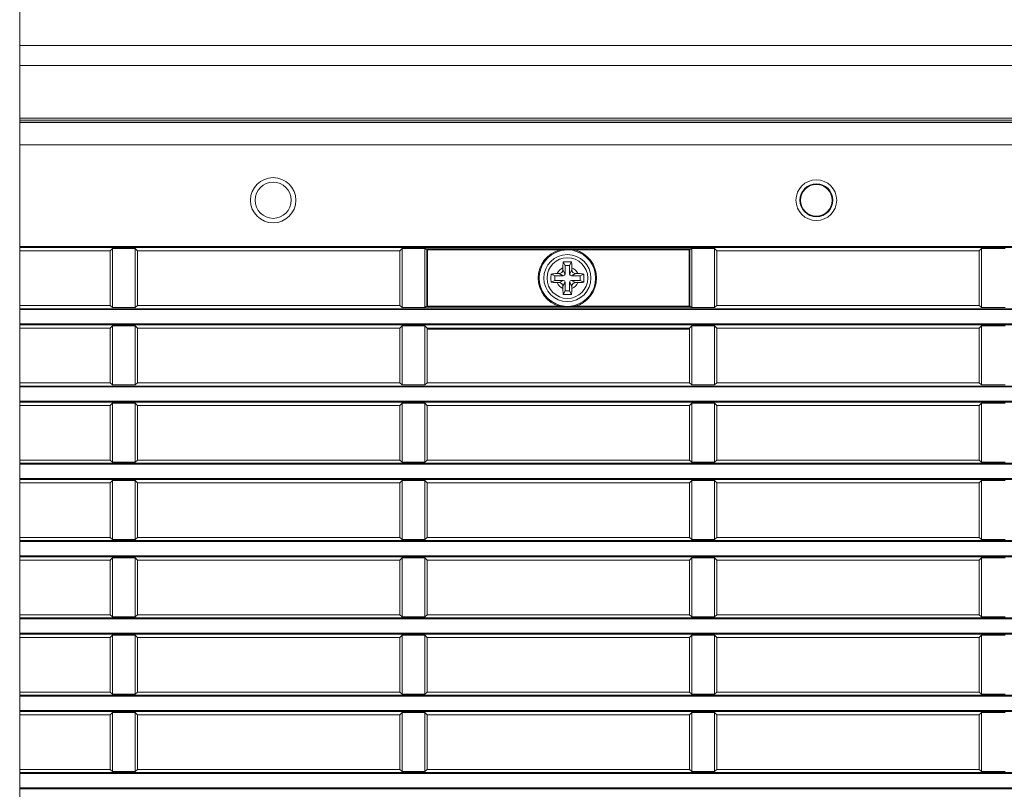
# Model space of a CAD drawing. Header units: millimetres. Extents: x 3925 to 5043, y -86 to 778.
# Tile 119 of 159: x 4728 to 4755, y 280 to 301. Entities that reach past the tile are written whole.
import ezdxf

# ---------------------------------------------------------------- set-up
doc = ezdxf.new("R2010")
doc.units = ezdxf.units.MM
doc.header["$LTSCALE"] = 46.255
for name, color, linetype in [('140-155102-0DXF_CONTINUOUS_LINE', 7, 'CONTINUOUS'), ('85-1A626G050DXF_CONTINUOUS_LINE', 7, 'CONTINUOUS'), ('H30-LEFT-COVDXF_CONTINUOUS_LINE', 7, 'CONTINUOUS'), ('H30K-TOP-COVDXF_CONTINUOUS_LINE', 7, 'CONTINUOUS')]:
    doc.layers.add(name, color=color, linetype=linetype)

msp = doc.modelspace()

# ---------------------------------------------------------------- linework, layer by layer
at = {"layer": '140-155102-0DXF_CONTINUOUS_LINE', "color": 7, "linetype": 'Continuous', "lineweight": 0}
msp.add_line((4727.7792, 223.8288), (4727.7792, 310.3287), dxfattribs=at)
at = {"layer": '85-1A626G050DXF_CONTINUOUS_LINE', "color": 7, "linetype": 'Continuous', "lineweight": 0}
for p, q in [((4742.8411, 294.3862), (4742.7913, 294.4858)), ((4742.9661, 294.3862), (4743.0159, 294.4858)), ((4742.7786, 294.3226), (4742.7786, 294.2612)), ((4742.8411, 294.1487), (4742.7786, 294.2612)), ((4742.9661, 294.3862), (4742.8411, 294.3862)), ((4742.8411, 294.3862), (4742.8411, 294.1487)), ((4742.9661, 294.1487), (4742.9661, 294.3862)), ((4742.9661, 294.1487), (4743.0286, 294.2612)), ((4743.0286, 294.3226), (4743.0286, 294.2612)), ((4742.5536, 294.0987), (4742.4539, 294.1485)), ((4742.5536, 293.9737), (4742.4539, 293.9239)), ((4742.7911, 294.0987), (4742.5536, 294.0987)), ((4742.5536, 294.0987), (4742.5536, 293.9737)), ((4742.5536, 293.9737), (4742.7911, 293.9737)), ((4742.6172, 294.1612), (4742.6786, 294.1612)), ((4742.7911, 294.0987), (4742.6786, 294.1612)), ((4742.7911, 293.9737), (4742.6786, 293.9112)), ((4742.8411, 293.9237), (4742.7786, 293.8112)), ((4742.8411, 293.9237), (4742.8411, 293.6862)), ((4742.9661, 293.6862), (4742.9661, 293.9237)), ((4742.9661, 293.9237), (4743.0286, 293.8112)), ((4743.0161, 294.0987), (4743.1286, 294.1612)), ((4743.2536, 294.0987), (4743.0161, 294.0987)), ((4743.0161, 293.9737), (4743.2536, 293.9737)), ((4743.0161, 293.9737), (4743.1286, 293.9112)), ((4743.19, 294.1612), (4743.1286, 294.1612)), ((4743.2536, 294.0987), (4743.3532, 294.1485)), ((4743.2536, 293.9737), (4743.2536, 294.0987)), ((4743.2536, 293.9737), (4743.3532, 293.9239)), ((4742.6172, 293.9112), (4742.6786, 293.9112)), ((4742.7786, 293.7498), (4742.7786, 293.8112)), ((4742.8411, 293.6862), (4742.7913, 293.5866)), ((4742.8411, 293.6862), (4742.9661, 293.6862)), ((4742.9661, 293.6862), (4743.0159, 293.5866)), ((4743.0286, 293.7498), (4743.0286, 293.8112)), ((4743.19, 293.9112), (4743.1286, 293.9112))]:
    msp.add_line(p, q, dxfattribs=at)
for points in [[(4742.7786, 294.3226), (4742.779, 294.3528), (4742.7799, 294.3787), (4742.7812, 294.401), (4742.7828, 294.4206), (4742.7846, 294.4383), (4742.7865, 294.4548), (4742.7888, 294.4706), (4742.7913, 294.4858)], [(4742.7913, 294.4858), (4742.8283, 294.4879), (4742.8658, 294.4891), (4742.9036, 294.4895)], [(4742.9036, 294.4895), (4742.9413, 294.4891), (4742.9788, 294.4879), (4743.0159, 294.4858)], [(4743.0159, 294.4858), (4743.0184, 294.4704), (4743.0207, 294.4545), (4743.0226, 294.4379), (4743.0244, 294.4201), (4743.0259, 294.4005), (4743.0273, 294.3782), (4743.0282, 294.3525), (4743.0286, 294.3226)], [(4742.4539, 293.9239), (4742.4521, 293.9558), (4742.4509, 293.9879), (4742.4504, 294.0201), (4742.4504, 294.0523), (4742.4509, 294.0845), (4742.4521, 294.1166), (4742.4539, 294.1485)], [(4742.4539, 294.1485), (4742.4904, 294.1539), (4742.5303, 294.1579), (4742.5729, 294.1604), (4742.6172, 294.1612)], [(4742.6172, 293.9112), (4742.5816, 293.9117), (4742.547, 293.9133), (4742.5139, 293.9159), (4742.4828, 293.9194), (4742.4539, 293.9239)], [(4743.19, 294.1612), (4743.2256, 294.1607), (4743.2602, 294.1591), (4743.2932, 294.1565), (4743.3244, 294.1529), (4743.3532, 294.1485)], [(4743.3532, 293.9239), (4743.3168, 293.9185), (4743.2769, 293.9145), (4743.2343, 293.912), (4743.19, 293.9112)], [(4743.3532, 294.1485), (4743.355, 294.1166), (4743.3562, 294.0845), (4743.3568, 294.0523), (4743.3568, 294.0201), (4743.3562, 293.9879), (4743.355, 293.9558), (4743.3532, 293.9239)], [(4742.7913, 293.5866), (4742.7887, 293.602), (4742.7865, 293.6179), (4742.7845, 293.6345), (4742.7828, 293.6523), (4742.7812, 293.6719), (4742.7799, 293.6942), (4742.779, 293.7199), (4742.7786, 293.7498)], [(4743.0286, 293.7498), (4743.0282, 293.7196), (4743.0272, 293.6937), (4743.0259, 293.6714), (4743.0243, 293.6518), (4743.0226, 293.6341), (4743.0206, 293.6176), (4743.0184, 293.6018), (4743.0159, 293.5866)], [(4742.9036, 293.5829), (4742.8658, 293.5833), (4742.8283, 293.5845), (4742.7913, 293.5866)], [(4743.0159, 293.5866), (4742.9788, 293.5845), (4742.9413, 293.5833), (4742.9036, 293.5829)]]:
    msp.add_lwpolyline(points, dxfattribs=at)
msp.add_circle((4742.9036, 294.0362), 0.5625, dxfattribs=at)
for centre, radius, start, end in [((4742.9036, 294.0362), 0.3125, 113.57818, 156.42182), ((4742.6786, 294.2612), 0.1, 270, 0), ((4742.9036, 294.0362), 0.3125, 23.57818, 66.42182), ((4743.1286, 294.2612), 0.1, 180, 270), ((4742.7911, 294.1487), 0.05, 270, 0), ((4742.7911, 293.9237), 0.05, 0, 90), ((4743.0161, 294.1487), 0.05, 180, 270), ((4743.0161, 293.9237), 0.05, 90, 180), ((4742.9036, 294.0362), 0.3125, 203.57818, 246.42182), ((4742.6786, 293.8112), 0.1, 0, 90), ((4742.9036, 294.0362), 0.3125, 293.57818, 336.42182), ((4743.1286, 293.8112), 0.1, 90, 180)]:
    msp.add_arc(centre, radius, start, end, dxfattribs=at)
at = {"layer": 'H30-LEFT-COVDXF_CONTINUOUS_LINE', "color": 7, "linetype": 'Continuous', "lineweight": 0}
for p, q in [((4727.7792, 298.3338), (4768.7786, 298.3338)), ((4727.7792, 297.7135), (4768.7786, 297.7135)), ((4727.7792, 294.9054), (4768.7786, 294.9054)), ((4727.7792, 294.8806), (4768.7786, 294.8806)), ((4730.2786, 294.7912), (4727.7792, 294.7912)), ((4730.34, 294.8526), (4730.2786, 294.7912)), ((4730.2786, 294.7912), (4730.2786, 293.2812)), ((4730.34, 293.2198), (4730.34, 294.8526)), ((4730.34, 294.8526), (4730.9672, 294.8526)), ((4730.9672, 294.8526), (4730.9672, 293.2198)), ((4731.0286, 294.7912), (4730.9672, 294.8526)), ((4731.0286, 293.2812), (4731.0286, 294.7912)), ((4738.2786, 294.7912), (4731.0286, 294.7912)), ((4738.34, 294.8526), (4738.2786, 294.7912)), ((4738.2786, 294.7912), (4738.2786, 293.2812)), ((4738.34, 294.8526), (4738.9965, 294.8526)), ((4738.34, 293.2198), (4738.34, 294.8526)), ((4738.9703, 294.8287), (4738.9703, 293.2437)), ((4738.9703, 294.8287), (4739.0218, 294.8151)), ((4738.9965, 294.8526), (4739.0445, 294.8399)), ((4739.0218, 294.8151), (4742.7006, 294.8151)), ((4739.0218, 294.8151), (4739.0218, 293.2573)), ((4739.0445, 294.8399), (4739.0417, 294.8396)), ((4739.0445, 294.8399), (4746.2627, 294.8399)), ((4739.0445, 293.2325), (4739.0445, 294.8399)), ((4742.7006, 294.8151), (4742.7069, 294.791)), ((4743.1065, 294.8151), (4743.1003, 294.791)), ((4743.1065, 294.8151), (4746.2853, 294.8151)), ((4746.3107, 294.8526), (4746.2627, 294.8399)), ((4746.2627, 293.2325), (4746.2627, 294.8399)), ((4746.3369, 294.8287), (4746.2853, 294.8151)), ((4746.2853, 293.2573), (4746.2853, 294.8151)), ((4746.3107, 294.8526), (4746.9672, 294.8526)), ((4746.3369, 293.2437), (4746.3369, 294.8287)), ((4746.9672, 294.8526), (4746.9672, 293.2198)), ((4747.0286, 294.7912), (4746.9672, 294.8526)), ((4754.2786, 294.7912), (4747.0286, 294.7912)), ((4747.0286, 293.2812), (4747.0286, 294.7912)), ((4754.34, 294.8526), (4754.2786, 294.7912)), ((4754.2786, 294.7912), (4754.2786, 293.2812)), ((4754.34, 294.8526), (4754.9965, 294.8526)), ((4754.34, 293.2198), (4754.34, 294.8526)), ((4727.7792, 293.2812), (4730.2786, 293.2812)), ((4768.7786, 293.1918), (4727.7792, 293.1918)), ((4768.7786, 293.167), (4727.7792, 293.167)), ((4730.2786, 293.2812), (4730.34, 293.2198)), ((4730.9672, 293.2198), (4730.34, 293.2198)), ((4730.9672, 293.2198), (4731.0286, 293.2812)), ((4731.0286, 293.2812), (4738.2786, 293.2812)), ((4738.2786, 293.2812), (4738.34, 293.2198)), ((4738.9965, 293.2198), (4738.34, 293.2198)), ((4738.9703, 293.2437), (4739.0218, 293.2573)), ((4738.9965, 293.2198), (4739.0445, 293.2325)), ((4742.7006, 293.2573), (4739.0218, 293.2573)), ((4746.2627, 293.2325), (4739.0445, 293.2325)), ((4742.7006, 293.2573), (4742.7069, 293.2814)), ((4743.1065, 293.2573), (4743.1003, 293.2814)), ((4746.2853, 293.2573), (4743.1065, 293.2573)), ((4746.2627, 293.2325), (4746.2655, 293.2328)), ((4746.3107, 293.2198), (4746.2627, 293.2325)), ((4746.3369, 293.2437), (4746.2853, 293.2573)), ((4746.9672, 293.2198), (4746.3107, 293.2198)), ((4746.9672, 293.2198), (4747.0286, 293.2812)), ((4747.0286, 293.2812), (4754.2786, 293.2812)), ((4754.2786, 293.2812), (4754.34, 293.2198)), ((4754.9965, 293.2198), (4754.34, 293.2198)), ((4727.7792, 292.7704), (4768.7786, 292.7704)), ((4727.7792, 292.7456), (4768.7786, 292.7456)), ((4730.2786, 292.6562), (4727.7792, 292.6562)), ((4730.34, 292.7176), (4730.2786, 292.6562)), ((4730.2786, 292.6562), (4730.2786, 291.1462)), ((4730.34, 291.0848), (4730.34, 292.7176)), ((4730.34, 292.7176), (4730.9672, 292.7176)), ((4730.9672, 292.7176), (4730.9672, 291.0848)), ((4731.0286, 292.6562), (4730.9672, 292.7176)), ((4731.0286, 291.1462), (4731.0286, 292.6562)), ((4738.2786, 292.6562), (4731.0286, 292.6562)), ((4738.34, 292.7176), (4738.2786, 292.6562)), ((4738.2786, 292.6562), (4738.2786, 291.1462)), ((4738.34, 292.7176), (4738.9672, 292.7176)), ((4738.34, 291.0848), (4738.34, 292.7176)), ((4738.9672, 292.7176), (4738.9672, 291.0848)), ((4739.0286, 292.6562), (4738.9672, 292.7176)), ((4746.2786, 292.6562), (4739.0286, 292.6562)), ((4739.0286, 291.1462), (4739.0286, 292.6562)), ((4739.0286, 292.6262), (4746.2786, 292.6262)), ((4746.2786, 292.6562), (4746.34, 292.7176)), ((4746.2786, 292.6562), (4746.2786, 291.1462)), ((4746.34, 292.7176), (4746.9672, 292.7176)), ((4746.34, 291.0848), (4746.34, 292.7176)), ((4746.9672, 292.7176), (4746.9672, 291.0848)), ((4747.0286, 292.6562), (4746.9672, 292.7176)), ((4754.2786, 292.6562), (4747.0286, 292.6562)), ((4747.0286, 291.1462), (4747.0286, 292.6562)), ((4754.34, 292.7176), (4754.2786, 292.6562)), ((4754.2786, 292.6562), (4754.2786, 291.1462)), ((4754.34, 292.7176), (4754.9965, 292.7176)), ((4754.34, 291.0848), (4754.34, 292.7176)), ((4727.7792, 291.1462), (4730.2786, 291.1462)), ((4768.7786, 291.0568), (4727.7792, 291.0568)), ((4768.7786, 291.032), (4727.7792, 291.032)), ((4730.2786, 291.1462), (4730.34, 291.0848)), ((4730.9672, 291.0848), (4730.34, 291.0848)), ((4730.9672, 291.0848), (4731.0286, 291.1462)), ((4731.0286, 291.1462), (4738.2786, 291.1462)), ((4738.2786, 291.1462), (4738.34, 291.0848)), ((4738.9672, 291.0848), (4738.34, 291.0848)), ((4738.9672, 291.0848), (4739.0286, 291.1462)), ((4739.0286, 291.1462), (4746.2786, 291.1462)), ((4746.2786, 291.1462), (4746.34, 291.0848)), ((4746.9672, 291.0848), (4746.34, 291.0848)), ((4746.9672, 291.0848), (4747.0286, 291.1462)), ((4747.0286, 291.1462), (4754.2786, 291.1462)), ((4754.2786, 291.1462), (4754.34, 291.0848)), ((4754.9965, 291.0848), (4754.34, 291.0848)), ((4727.7792, 290.6354), (4768.7786, 290.6354)), ((4727.7792, 290.6106), (4768.7786, 290.6106)), ((4730.2786, 290.5212), (4727.7792, 290.5212)), ((4730.34, 290.5826), (4730.2786, 290.5212)), ((4730.2786, 290.5212), (4730.2786, 289.0112)), ((4730.34, 288.9498), (4730.34, 290.5826)), ((4730.34, 290.5826), (4730.9672, 290.5826)), ((4730.9672, 290.5826), (4730.9672, 288.9498)), ((4731.0286, 290.5212), (4730.9672, 290.5826)), ((4731.0286, 289.0112), (4731.0286, 290.5212)), ((4738.2786, 290.5212), (4731.0286, 290.5212)), ((4738.34, 290.5826), (4738.2786, 290.5212)), ((4738.2786, 290.5212), (4738.2786, 289.0112)), ((4738.34, 290.5826), (4738.9672, 290.5826)), ((4738.34, 288.9498), (4738.34, 290.5826)), ((4738.9672, 290.5826), (4738.9672, 288.9498)), ((4739.0286, 290.5212), (4738.9672, 290.5826)), ((4746.2786, 290.5212), (4739.0286, 290.5212)), ((4739.0286, 289.0112), (4739.0286, 290.5212)), ((4746.34, 290.5826), (4746.2786, 290.5212)), ((4746.2786, 290.5212), (4746.2786, 289.0112)), ((4746.34, 290.5826), (4746.9672, 290.5826)), ((4746.34, 288.9498), (4746.34, 290.5826)), ((4746.9672, 290.5826), (4746.9672, 288.9498)), ((4747.0286, 290.5212), (4746.9672, 290.5826)), ((4754.2786, 290.5212), (4747.0286, 290.5212)), ((4747.0286, 289.0112), (4747.0286, 290.5212)), ((4754.34, 290.5826), (4754.2786, 290.5212)), ((4754.2786, 290.5212), (4754.2786, 289.0112)), ((4754.34, 290.5826), (4754.9965, 290.5826)), ((4754.34, 288.9498), (4754.34, 290.5826)), ((4727.7792, 289.0112), (4730.2786, 289.0112)), ((4768.7786, 288.9218), (4727.7792, 288.9218)), ((4768.7786, 288.897), (4727.7792, 288.897)), ((4730.2786, 289.0112), (4730.34, 288.9498)), ((4730.9672, 288.9498), (4730.34, 288.9498)), ((4730.9672, 288.9498), (4731.0286, 289.0112)), ((4731.0286, 289.0112), (4738.2786, 289.0112)), ((4738.2786, 289.0112), (4738.34, 288.9498)), ((4738.9672, 288.9498), (4738.34, 288.9498)), ((4738.9672, 288.9498), (4739.0286, 289.0112)), ((4739.0286, 289.0112), (4746.2786, 289.0112)), ((4746.2786, 289.0112), (4746.34, 288.9498)), ((4746.9672, 288.9498), (4746.34, 288.9498)), ((4746.9672, 288.9498), (4747.0286, 289.0112)), ((4747.0286, 289.0112), (4754.2786, 289.0112)), ((4754.2786, 289.0112), (4754.34, 288.9498)), ((4754.9965, 288.9498), (4754.34, 288.9498)), ((4727.7792, 288.5004), (4768.7786, 288.5004)), ((4727.7792, 288.4756), (4768.7786, 288.4756)), ((4730.2786, 288.3862), (4727.7792, 288.3862)), ((4730.34, 288.4476), (4730.2786, 288.3862)), ((4730.2786, 288.3862), (4730.2786, 286.8762)), ((4730.34, 286.8148), (4730.34, 288.4476)), ((4730.34, 288.4476), (4730.9672, 288.4476)), ((4730.9672, 288.4476), (4730.9672, 286.8148)), ((4731.0286, 288.3862), (4730.9672, 288.4476)), ((4731.0286, 286.8762), (4731.0286, 288.3862)), ((4738.2786, 288.3862), (4731.0286, 288.3862)), ((4738.34, 288.4476), (4738.2786, 288.3862)), ((4738.2786, 288.3862), (4738.2786, 286.8762)), ((4738.34, 288.4476), (4738.9672, 288.4476)), ((4738.34, 286.8148), (4738.34, 288.4476)), ((4738.9672, 288.4476), (4738.9672, 286.8148)), ((4739.0286, 288.3862), (4738.9672, 288.4476)), ((4746.2786, 288.3862), (4739.0286, 288.3862)), ((4739.0286, 286.8762), (4739.0286, 288.3862)), ((4746.34, 288.4476), (4746.2786, 288.3862)), ((4746.2786, 288.3862), (4746.2786, 286.8762)), ((4746.34, 288.4476), (4746.9672, 288.4476)), ((4746.34, 286.8148), (4746.34, 288.4476)), ((4747.0286, 288.3862), (4746.9672, 288.4476)), ((4746.9672, 288.4476), (4746.9672, 286.8148)), ((4754.2786, 288.3862), (4747.0286, 288.3862)), ((4747.0286, 286.8762), (4747.0286, 288.3862)), ((4754.34, 288.4476), (4754.2786, 288.3862)), ((4754.2786, 288.3862), (4754.2786, 286.8762)), ((4754.34, 288.4476), (4754.9965, 288.4476)), ((4754.34, 286.8148), (4754.34, 288.4476)), ((4727.7792, 286.8762), (4730.2786, 286.8762)), ((4730.2786, 286.8762), (4730.34, 286.8148)), ((4730.9672, 286.8148), (4731.0286, 286.8762)), ((4731.0286, 286.8762), (4738.2786, 286.8762)), ((4738.2786, 286.8762), (4738.34, 286.8148)), ((4738.9672, 286.8148), (4739.0286, 286.8762)), ((4739.0286, 286.8762), (4746.2786, 286.8762)), ((4746.2786, 286.8762), (4746.34, 286.8148)), ((4746.9672, 286.8148), (4747.0286, 286.8762)), ((4747.0286, 286.8762), (4754.2786, 286.8762)), ((4754.2786, 286.8762), (4754.34, 286.8148)), ((4768.7786, 286.7868), (4727.7792, 286.7868)), ((4768.7786, 286.762), (4727.7792, 286.762)), ((4730.9672, 286.8148), (4730.34, 286.8148)), ((4738.9672, 286.8148), (4738.34, 286.8148)), ((4746.9672, 286.8148), (4746.34, 286.8148)), ((4754.9965, 286.8148), (4754.34, 286.8148)), ((4727.7792, 286.3654), (4768.7786, 286.3654)), ((4727.7792, 286.3406), (4768.7786, 286.3406)), ((4730.34, 286.3126), (4730.2786, 286.2512)), ((4730.34, 284.6798), (4730.34, 286.3126)), ((4730.34, 286.3126), (4730.9672, 286.3126)), ((4730.9672, 286.3126), (4730.9672, 284.6798)), ((4731.0286, 286.2512), (4730.9672, 286.3126)), ((4738.34, 286.3126), (4738.2786, 286.2512)), ((4738.34, 286.3126), (4738.9672, 286.3126)), ((4738.34, 284.6798), (4738.34, 286.3126)), ((4738.9672, 286.3126), (4738.9672, 284.6798)), ((4739.0286, 286.2512), (4738.9672, 286.3126)), ((4746.34, 286.3126), (4746.2786, 286.2512)), ((4746.34, 286.3126), (4746.9672, 286.3126)), ((4746.34, 284.6798), (4746.34, 286.3126)), ((4747.0286, 286.2512), (4746.9672, 286.3126)), ((4746.9672, 286.3126), (4746.9672, 284.6798)), ((4754.34, 286.3126), (4754.2786, 286.2512)), ((4754.34, 286.3126), (4754.9965, 286.3126)), ((4754.34, 284.6798), (4754.34, 286.3126)), ((4730.2786, 286.2512), (4727.7792, 286.2512)), ((4730.2786, 286.2512), (4730.2786, 284.7412)), ((4731.0286, 284.7412), (4731.0286, 286.2512)), ((4738.2786, 286.2512), (4731.0286, 286.2512)), ((4738.2786, 286.2512), (4738.2786, 284.7412)), ((4746.2786, 286.2512), (4739.0286, 286.2512)), ((4739.0286, 284.7412), (4739.0286, 286.2512)), ((4746.2786, 286.2512), (4746.2786, 284.7412)), ((4754.2786, 286.2512), (4747.0286, 286.2512)), ((4747.0286, 284.7412), (4747.0286, 286.2512)), ((4754.2786, 286.2512), (4754.2786, 284.7412)), ((4727.7792, 284.7412), (4730.2786, 284.7412)), ((4730.2786, 284.7412), (4730.34, 284.6798)), ((4730.9672, 284.6798), (4730.34, 284.6798)), ((4730.9672, 284.6798), (4731.0286, 284.7412)), ((4731.0286, 284.7412), (4738.2786, 284.7412)), ((4738.2786, 284.7412), (4738.34, 284.6798)), ((4738.9672, 284.6798), (4738.34, 284.6798)), ((4738.9672, 284.6798), (4739.0286, 284.7412)), ((4739.0286, 284.7412), (4746.2786, 284.7412)), ((4746.2786, 284.7412), (4746.34, 284.6798)), ((4746.9672, 284.6798), (4746.34, 284.6798)), ((4746.9672, 284.6798), (4747.0286, 284.7412)), ((4747.0286, 284.7412), (4754.2786, 284.7412)), ((4754.2786, 284.7412), (4754.34, 284.6798)), ((4754.9965, 284.6798), (4754.34, 284.6798)), ((4768.7786, 284.6518), (4727.7792, 284.6518)), ((4768.7786, 284.627), (4727.7792, 284.627)), ((4727.7792, 284.2304), (4768.7786, 284.2304)), ((4727.7792, 284.2056), (4768.7786, 284.2056)), ((4730.34, 284.1776), (4730.2786, 284.1162)), ((4730.34, 284.1776), (4730.9672, 284.1776)), ((4730.34, 282.5448), (4730.34, 284.1776)), ((4730.9672, 284.1776), (4730.9672, 282.5448)), ((4731.0286, 284.1162), (4730.9672, 284.1776)), ((4738.34, 284.1776), (4738.2786, 284.1162)), ((4738.34, 284.1776), (4738.9672, 284.1776)), ((4738.34, 282.5448), (4738.34, 284.1776)), ((4738.9672, 284.1776), (4738.9672, 282.5448)), ((4739.0286, 284.1162), (4738.9672, 284.1776)), ((4746.34, 284.1776), (4746.2786, 284.1162)), ((4746.34, 284.1776), (4746.9672, 284.1776)), ((4746.34, 282.5448), (4746.34, 284.1776)), ((4747.0286, 284.1162), (4746.9672, 284.1776)), ((4746.9672, 284.1776), (4746.9672, 282.5448)), ((4754.34, 284.1776), (4754.2786, 284.1162)), ((4754.34, 284.1776), (4754.9965, 284.1776)), ((4754.34, 282.5448), (4754.34, 284.1776)), ((4730.2786, 284.1162), (4727.7792, 284.1162)), ((4730.2786, 284.1162), (4730.2786, 282.6062)), ((4738.2786, 284.1162), (4731.0286, 284.1162)), ((4731.0286, 282.6062), (4731.0286, 284.1162)), ((4738.2786, 284.1162), (4738.2786, 282.6062)), ((4746.2786, 284.1162), (4739.0286, 284.1162)), ((4739.0286, 282.6062), (4739.0286, 284.1162)), ((4746.2786, 284.1162), (4746.2786, 282.6062)), ((4754.2786, 284.1162), (4747.0286, 284.1162)), ((4747.0286, 282.6062), (4747.0286, 284.1162)), ((4754.2786, 284.1162), (4754.2786, 282.6062)), ((4727.7792, 282.6062), (4730.2786, 282.6062)), ((4768.7786, 282.5168), (4727.7792, 282.5168)), ((4730.2786, 282.6062), (4730.34, 282.5448)), ((4730.9672, 282.5448), (4730.34, 282.5448)), ((4730.9672, 282.5448), (4731.0286, 282.6062)), ((4731.0286, 282.6062), (4738.2786, 282.6062)), ((4738.2786, 282.6062), (4738.34, 282.5448)), ((4738.9672, 282.5448), (4738.34, 282.5448)), ((4738.9672, 282.5448), (4739.0286, 282.6062)), ((4739.0286, 282.6062), (4746.2786, 282.6062)), ((4746.2786, 282.6062), (4746.34, 282.5448)), ((4746.9672, 282.5448), (4746.34, 282.5448)), ((4746.9672, 282.5448), (4747.0286, 282.6062)), ((4747.0286, 282.6062), (4754.2786, 282.6062)), ((4754.2786, 282.6062), (4754.34, 282.5448)), ((4754.9965, 282.5448), (4754.34, 282.5448)), ((4768.7786, 282.492), (4727.7792, 282.492)), ((4727.7792, 282.0954), (4768.7786, 282.0954)), ((4727.7792, 282.0706), (4768.7786, 282.0706)), ((4730.2786, 281.9812), (4727.7792, 281.9812)), ((4730.34, 282.0426), (4730.2786, 281.9812)), ((4730.2786, 281.9812), (4730.2786, 280.4712)), ((4730.34, 282.0426), (4730.9672, 282.0426)), ((4730.34, 280.4098), (4730.34, 282.0426)), ((4730.9672, 282.0426), (4730.9672, 280.4098)), ((4731.0286, 281.9812), (4730.9672, 282.0426)), ((4738.2786, 281.9812), (4731.0286, 281.9812)), ((4731.0286, 280.4712), (4731.0286, 281.9812)), ((4738.34, 282.0426), (4738.2786, 281.9812)), ((4738.2786, 281.9812), (4738.2786, 280.4712)), ((4738.34, 282.0426), (4738.9672, 282.0426)), ((4738.34, 280.4098), (4738.34, 282.0426)), ((4739.0286, 281.9812), (4738.9672, 282.0426)), ((4738.9672, 282.0426), (4738.9672, 280.4098)), ((4746.2786, 281.9812), (4739.0286, 281.9812)), ((4739.0286, 280.4712), (4739.0286, 281.9812)), ((4746.34, 282.0426), (4746.2786, 281.9812)), ((4746.2786, 281.9812), (4746.2786, 280.4712)), ((4746.34, 282.0426), (4746.9672, 282.0426)), ((4746.34, 280.4098), (4746.34, 282.0426)), ((4747.0286, 281.9812), (4746.9672, 282.0426)), ((4746.9672, 282.0426), (4746.9672, 280.4098)), ((4754.2786, 281.9812), (4747.0286, 281.9812)), ((4747.0286, 280.4712), (4747.0286, 281.9812)), ((4754.34, 282.0426), (4754.2786, 281.9812)), ((4754.2786, 281.9812), (4754.2786, 280.4712)), ((4754.34, 282.0426), (4754.9965, 282.0426)), ((4754.34, 280.4098), (4754.34, 282.0426)), ((4727.7792, 280.4712), (4730.2786, 280.4712)), ((4768.7786, 280.3818), (4727.7792, 280.3818)), ((4768.7786, 280.357), (4727.7792, 280.357)), ((4730.2786, 280.4712), (4730.34, 280.4098)), ((4730.9672, 280.4098), (4730.34, 280.4098)), ((4730.9672, 280.4098), (4731.0286, 280.4712)), ((4731.0286, 280.4712), (4738.2786, 280.4712)), ((4738.2786, 280.4712), (4738.34, 280.4098)), ((4738.9672, 280.4098), (4738.34, 280.4098)), ((4738.9672, 280.4098), (4739.0286, 280.4712)), ((4739.0286, 280.4712), (4746.2786, 280.4712)), ((4746.2786, 280.4712), (4746.34, 280.4098)), ((4746.9672, 280.4098), (4746.34, 280.4098)), ((4746.9672, 280.4098), (4747.0286, 280.4712)), ((4747.0286, 280.4712), (4754.2786, 280.4712)), ((4754.2786, 280.4712), (4754.34, 280.4098)), ((4754.9965, 280.4098), (4754.34, 280.4098)), ((4727.7792, 279.9604), (4768.7786, 279.9604)), ((4727.7792, 279.9356), (4768.7786, 279.9356))]:
    msp.add_line(p, q, dxfattribs=at)
for points in [[(4739.0314, 294.8347), (4739.0252, 294.8271), (4739.0218, 294.8151)], [(4739.0417, 294.8396), (4739.0335, 294.8362), (4739.0314, 294.8347)], [(4742.7006, 294.8151), (4742.758, 294.8215), (4742.8149, 294.8259), (4742.8723, 294.8281), (4742.9298, 294.8282), (4742.9882, 294.8261), (4743.0474, 294.8217), (4743.1065, 294.8151)], [(4742.7069, 294.791), (4742.7625, 294.8035), (4742.8176, 294.8118), (4742.8733, 294.8162), (4742.929, 294.8164), (4742.9856, 294.8123), (4743.0429, 294.8038), (4743.1003, 294.791)], [(4746.2853, 294.8151), (4746.2819, 294.8272), (4746.2737, 294.8362), (4746.2627, 294.8399)], [(4739.0218, 293.2573), (4739.0253, 293.2452), (4739.0335, 293.2362), (4739.0445, 293.2325)], [(4743.1065, 293.2573), (4743.0492, 293.2508), (4742.9923, 293.2465), (4742.9349, 293.2443), (4742.8773, 293.2442), (4742.8189, 293.2463), (4742.7598, 293.2507), (4742.7006, 293.2573)], [(4743.1003, 293.2814), (4743.0447, 293.2689), (4742.9895, 293.2605), (4742.9339, 293.2562), (4742.8781, 293.256), (4742.8215, 293.2601), (4742.7643, 293.2686), (4742.7069, 293.2814)], [(4746.2655, 293.2328), (4746.2737, 293.2362), (4746.2757, 293.2377)], [(4746.2757, 293.2377), (4746.282, 293.2453), (4746.2853, 293.2573)]]:
    msp.add_lwpolyline(points, dxfattribs=at)
for centre, radius in [((4734.7786, 296.1862), 0.625), ((4734.7786, 296.1862), 0.5), ((4749.7786, 296.1862), 0.5625), ((4749.7786, 296.1862), 0.4553), ((4749.7786, 296.1862), 0.4375), ((4742.9036, 294.0362), 0.65)]:
    msp.add_circle(centre, radius, dxfattribs=at)
for radius, start, end in [(0.8049, 104.60481, 255.39519), (0.78, 104.60481, 255.39519), (0.78, 284.60481, 75.39519), (0.8049, 284.60481, 75.39519)]:
    msp.add_arc((4742.9036, 294.0362), radius, start, end, dxfattribs=at)
for centre, major_axis, start_param, end_param in [((4738.9979, 294.8274), (0.0268, -0.0071), 1.8551983, 3.3744676), ((4746.3093, 294.8274), (0.0268, 0.0071), -0.232875, 1.2863943), ((4738.9979, 293.245), (0.0268, 0.0071), 2.9087177, 4.427987), ((4746.3093, 293.245), (0.0268, -0.0071), -1.2863943, 0.232875)]:
    msp.add_ellipse(centre, major_axis=major_axis, ratio=0.9007478, start_param=start_param, end_param=end_param, dxfattribs=at)
at = {"layer": 'H30K-TOP-COVDXF_CONTINUOUS_LINE', "color": 7, "linetype": 'Continuous', "lineweight": 0}
for p, q in [((4727.7792, 300.4537), (4780.4801, 300.4537)), ((4727.7792, 299.9049), (4781.1004, 299.9049)), ((4727.7792, 298.4537), (4781.2786, 298.4537)), ((4727.7792, 298.3933), (4780.1153, 298.3933)), ((4727.7792, 298.3437), (4780.0616, 298.3437)), ((4743.1786, 292.6262), (4743.1786, 292.6562)), ((4743.4786, 292.6562), (4743.4786, 292.6262))]:
    msp.add_line(p, q, dxfattribs=at)

doc.saveas('drawing.dxf')
